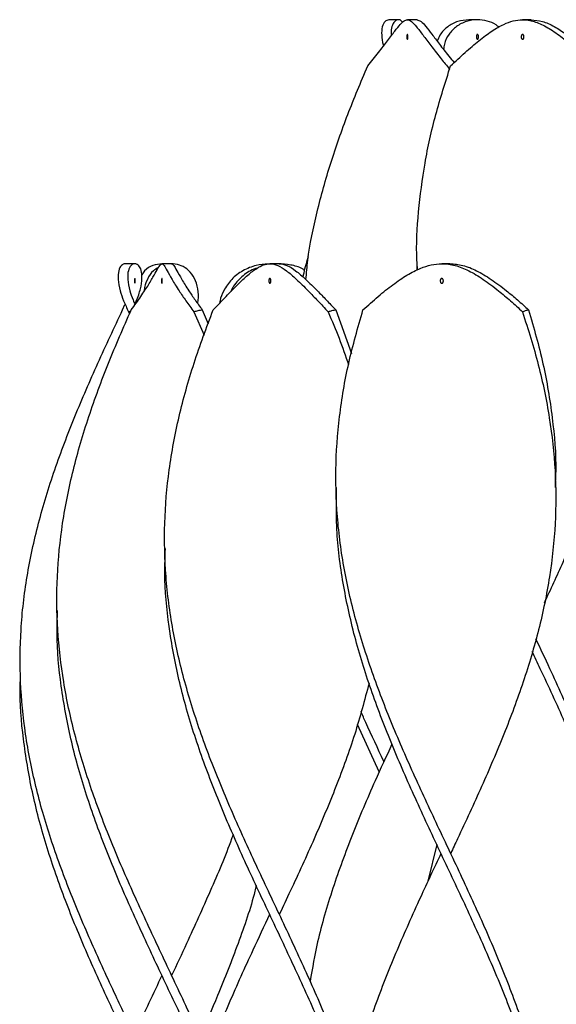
# Model space of a CAD drawing. Header units: millimetres. Extents: x 1128 to 3106, y 573 to 3385.
# Tile 22 of 44: x 1128 to 1238, y 2576 to 2778. Entities that reach past the tile are written whole.
import ezdxf

# ---------------------------------------------------------------- set-up
doc = ezdxf.new("R2010")
doc.units = ezdxf.units.MM

msp = doc.modelspace()

# ---------------------------------------------------------------- linework, layer by layer
at = {"color": 7, "linetype": 'Continuous', "lineweight": 25}
for p, q in [((1205.43, 2778.15), (1203.46, 2778.15)), ((1209.25, 2778.15), (1207.28, 2778.15)), ((1221.63, 2778.15), (1219.9, 2778.15)), ((1232.61, 2778.15), (1230.88, 2778.15)), ((1215.7, 2768.3), (1216.04, 2768.38)), ((1215.7, 2768.3), (1215.88, 2767.87)), ((1151.43, 2728.15), (1149.47, 2728.15)), ((1158.97, 2728.15), (1156.98, 2728.15)), ((1180.98, 2728.15), (1179.11, 2728.15)), ((1209.25, 2728.15), (1209.25, 2728.15)), ((1209.3, 2726.99), (1209.27, 2728.11)), ((1215.97, 2728.15), (1214.33, 2728.15)), ((1151.58, 2720.2), (1151.61, 2719.98)), ((1148.93, 2718.69), (1149.41, 2719.82)), ((1150.7, 2718.42), (1150.16, 2718.3)), ((1150.16, 2718.3), (1150.35, 2717.89)), ((1163.53, 2718.3), (1165.63, 2713.51)), ((1165.26, 2718.69), (1166.47, 2715.85)), ((1192.6, 2718.69), (1195.8, 2709.76)), ((1192.65, 2682.3), (1192.65, 2682.3)), ((1237.65, 2682.3), (1237.65, 2682.3)), ((1157.55, 2669.8), (1157.55, 2669.8)), ((1135.48, 2657.3), (1135.48, 2657.3)), ((1127.95, 2644.8), (1127.95, 2644.8)), ((1201.5, 2623.99), (1197.04, 2633.72)), ((1213.29, 2609.13), (1211.5, 2601.61))]:
    msp.add_line(p, q, dxfattribs=at)
at = {"color": 7, "linetype": 'Continuous', "lineweight": 25, "flags": 128}
for points in [[(1149.45, 2719.8), (1149.45, 2719.8), (1149.45, 2719.8)], [(1214.15, 2607.3), (1214.15, 2607.3), (1214.15, 2607.3)], [(1216.15, 2607.3), (1216.15, 2607.3), (1216.15, 2607.3)], [(1179.04, 2594.8), (1179.05, 2594.8), (1179.05, 2594.8)], [(1181.04, 2594.8), (1181.05, 2594.8), (1181.05, 2594.8)], [(1156.98, 2582.3), (1156.98, 2582.3), (1156.98, 2582.3)], [(1158.98, 2582.3), (1158.98, 2582.3), (1158.98, 2582.3)]]:
    msp.add_lwpolyline(points, dxfattribs=at)
at = {"color": 7, "linetype": 'Continuous', "lineweight": 25}
for points, knots in [([(1199.14, 2768.69), (1199.9, 2769.63), (1201.42, 2771.51), (1203.28, 2773.93), (1204.75, 2775.9), (1205.82, 2777.24), (1206.62, 2777.99), (1207.33, 2778.25), (1208.09, 2777.9), (1209.09, 2776.83), (1210.38, 2775.12), (1212.02, 2772.94), (1213.8, 2770.64), (1215.12, 2769.01), (1215.7, 2768.3)], [0, 0, 0, 0, 0.086354, 0.172651, 0.259122, 0.345632, 0.419312, 0.494258, 0.586205, 0.678099, 0.768931, 0.852414, 0.935926, 1, 1, 1, 1]), ([(1203.46, 2778.15), (1203.19, 2778.08), (1202.66, 2777.93), (1202.06, 2776.82), (1201.96, 2775.09), (1202.09, 2773.68), (1202.38, 2772.82), (1202.39, 2772.79)], [0, 0, 0, 0, 0.25478, 0.509412, 0.7611004, 0.9924286, 1, 1, 1, 1]), ([(1206.28, 2777.62), (1206.22, 2777.71), (1206, 2778.09), (1205.39, 2778.23), (1204.63, 2777.93), (1204.1, 2776.85), (1203.87, 2775.79), (1204, 2775), (1204.01, 2774.91)], [0, 0, 0, 0, 0.068539, 0.275404, 0.513001, 0.750686, 0.971669, 1, 1, 1, 1]), ([(1209.25, 2778.15), (1209.51, 2778.08), (1210.05, 2777.95), (1211.01, 2776.87), (1212.24, 2775.27), (1213.81, 2773.19), (1215.37, 2771.17), (1216.48, 2769.81), (1216.85, 2769.36)], [0, 0, 0, 0, 0.191348, 0.382768, 0.560737, 0.736179, 0.911668, 1, 1, 1, 1]), ([(1219.9, 2778.15), (1219.12, 2778.08), (1217.56, 2777.94), (1215.49, 2776.8), (1214.04, 2775.38), (1213.57, 2774.16), (1213.41, 2773.73)], [0, 0, 0, 0, 0.283606, 0.567048, 0.847212, 1, 1, 1, 1]), ([(1225.98, 2776.61), (1225.8, 2776.78), (1225.14, 2777.41), (1223.62, 2777.95), (1221.54, 2778.26), (1219.32, 2777.91), (1217.29, 2776.88), (1215.76, 2775.26), (1214.89, 2773.63), (1214.73, 2772.44), (1214.68, 2772.09)], [0, 0, 0, 0, 0.048992, 0.187324, 0.325702, 0.484637, 0.643631, 0.791453, 0.937176, 1, 1, 1, 1]), ([(1216.13, 2768.69), (1217.13, 2769.63), (1219.13, 2771.51), (1221.97, 2773.93), (1224.6, 2775.9), (1226.92, 2777.24), (1228.98, 2777.99), (1231.02, 2778.25), (1233.22, 2777.9), (1235.67, 2776.83), (1238.26, 2775.12), (1240.98, 2772.94), (1243.55, 2770.64), (1245.26, 2769.01), (1246, 2768.3)], [0, 0, 0, 0, 0.086354, 0.172651, 0.259122, 0.345632, 0.419312, 0.494258, 0.586205, 0.678099, 0.768931, 0.852414, 0.935926, 1, 1, 1, 1]), ([(1232.61, 2778.15), (1233.38, 2778.08), (1234.92, 2777.95), (1237.29, 2776.87), (1239.78, 2775.27), (1242.41, 2773.2), (1244.95, 2770.96), (1246.64, 2769.37), (1247.36, 2768.69)], [0, 0, 0, 0, 0.1833952, 0.366859, 0.5374309, 0.7055805, 0.8737754, 1, 1, 1, 1]), ([(1207.27, 2775.15), (1207.29, 2775.15), (1207.31, 2775.13), (1207.35, 2775.05), (1207.38, 2774.92), (1207.4, 2774.76), (1207.4, 2774.59), (1207.39, 2774.43), (1207.36, 2774.29), (1207.33, 2774.19), (1207.3, 2774.15), (1207.26, 2774.15), (1207.23, 2774.17), (1207.19, 2774.25), (1207.16, 2774.38), (1207.15, 2774.54), (1207.15, 2774.71), (1207.16, 2774.87), (1207.19, 2775.01), (1207.22, 2775.11), (1207.25, 2775.15), (1207.27, 2775.15), (1207.27, 2775.15)], [0, 0, 0, 0, 0.0538097, 0.1076203, 0.1614037, 0.2151131, 0.2687127, 0.3222019, 0.3756503, 0.429186, 0.4829181, 0.5000013, 0.5539144, 0.607832, 0.6616226, 0.7152001, 0.7686534, 0.8221192, 0.8756885, 0.9293763, 0.9831495, 1, 1, 1, 1]), ([(1221.63, 2774.15), (1221.61, 2774.16), (1221.56, 2774.17), (1221.5, 2774.25), (1221.45, 2774.38), (1221.42, 2774.54), (1221.41, 2774.71), (1221.43, 2774.87), (1221.47, 2775.01), (1221.54, 2775.11), (1221.59, 2775.15), (1221.65, 2775.15), (1221.71, 2775.13), (1221.77, 2775.05), (1221.82, 2774.92), (1221.85, 2774.76), (1221.85, 2774.59), (1221.83, 2774.43), (1221.79, 2774.29), (1221.73, 2774.19), (1221.67, 2774.15), (1221.64, 2774.15), (1221.63, 2774.15)], [0, 0, 0, 0, 0.053913, 0.107831, 0.161621, 0.215199, 0.268652, 0.322118, 0.375687, 0.429375, 0.483148, 0.499999, 0.553808, 0.607619, 0.661402, 0.715112, 0.768711, 0.822201, 0.875649, 0.929185, 0.982917, 1, 1, 1, 1]), ([(1230.88, 2775.15), (1230.91, 2775.15), (1230.97, 2775.13), (1231.06, 2775.05), (1231.12, 2774.92), (1231.16, 2774.76), (1231.16, 2774.59), (1231.14, 2774.43), (1231.08, 2774.29), (1231, 2774.19), (1230.93, 2774.15), (1230.86, 2774.15), (1230.78, 2774.17), (1230.7, 2774.25), (1230.63, 2774.38), (1230.6, 2774.54), (1230.59, 2774.71), (1230.62, 2774.87), (1230.68, 2775.01), (1230.76, 2775.11), (1230.83, 2775.15), (1230.87, 2775.15), (1230.88, 2775.15)], [0, 0, 0, 0, 0.0538097, 0.1076203, 0.1614037, 0.2151131, 0.2687127, 0.3222019, 0.3756503, 0.429186, 0.4829181, 0.5000013, 0.5539144, 0.607832, 0.6616226, 0.7152001, 0.7686534, 0.8221192, 0.8756885, 0.9293763, 0.9831495, 1, 1, 1, 1]), ([(1186.49, 2724.91), (1186.6, 2726.23), (1187.01, 2730.86), (1188.7, 2738.81), (1191.45, 2748.77), (1194.96, 2758.73), (1197.75, 2765.37), (1199.14, 2768.69)], [0, 0, 0, 0, 0.090047, 0.317574, 0.545012, 0.772538, 1, 1, 1, 1]), ([(1209.36, 2726.91), (1209.31, 2727.56), (1209.03, 2731.53), (1209.47, 2738.81), (1210.74, 2748.77), (1212.95, 2758.73), (1215.07, 2765.37), (1216.13, 2768.69)], [0, 0, 0, 0, 0.046418, 0.284855, 0.523197, 0.761633, 1, 1, 1, 1]), ([(1185.91, 2725.41), (1186.16, 2726.56), (1186.47, 2727.97), (1186.94, 2729.37), (1187.03, 2729.63)], [0, 0, 0, 0, 0.815176, 1, 1, 1, 1]), ([(1149.47, 2728.15), (1149.2, 2728.08), (1148.66, 2727.94), (1148.06, 2726.81), (1147.92, 2725.04), (1148.3, 2722.86), (1149.08, 2720.57), (1149.8, 2719.06), (1150.16, 2718.3)], [0, 0, 0, 0, 0.1818141, 0.3635225, 0.5462366, 0.7289021, 0.8644248, 1, 1, 1, 1]), ([(1151.41, 2719.82), (1151.61, 2720.26), (1152.24, 2721.64), (1152.78, 2723.65), (1152.98, 2725.7), (1152.71, 2727.14), (1152.13, 2727.97), (1151.4, 2728.26), (1150.63, 2727.9), (1150.04, 2726.82), (1149.89, 2725.04), (1150.28, 2722.92), (1150.87, 2721.11), (1151.33, 2720.12), (1151.47, 2719.81)], [0, 0, 0, 0, 0.0432738, 0.1378681, 0.2327121, 0.327595, 0.4135335, 0.4995004, 0.5995437, 0.6995285, 0.8000773, 0.9005973, 0.9692087, 1, 1, 1, 1]), ([(1150.69, 2718.69), (1151.37, 2719.63), (1152.74, 2721.51), (1154.31, 2723.93), (1155.46, 2725.9), (1156.19, 2727.24), (1156.65, 2727.99), (1157.01, 2728.25), (1157.39, 2727.9), (1157.99, 2726.82), (1158.99, 2725.03), (1160.31, 2722.86), (1161.86, 2720.57), (1162.97, 2719.06), (1163.53, 2718.3)], [0, 0, 0, 0, 0.086356, 0.172655, 0.259128, 0.345641, 0.419944, 0.494267, 0.586216, 0.678112, 0.770517, 0.862897, 0.931435, 1, 1, 1, 1]), ([(1157.07, 2728.15), (1156.42, 2728.07), (1155.11, 2727.92), (1153.61, 2727.07), (1153.03, 2726.17), (1152.85, 2725.88)], [0, 0, 0, 0, 0.405043, 0.80985, 1, 1, 1, 1]), ([(1156.29, 2727.36), (1155.92, 2727.17), (1154.97, 2726.66), (1153.95, 2725), (1153.39, 2723.49), (1153.38, 2722.55), (1153.38, 2722.53)], [0, 0, 0, 0, 0.230516, 0.610809, 0.990993, 1, 1, 1, 1]), ([(1164.31, 2720.01), (1164.37, 2720.38), (1164.57, 2721.7), (1164.32, 2723.65), (1163.49, 2725.71), (1162.18, 2727.14), (1160.58, 2727.99), (1159.45, 2728.1), (1158.88, 2728.15)], [0, 0, 0, 0, 0.075171, 0.266925, 0.459186, 0.651526, 0.825734, 1, 1, 1, 1]), ([(1158.97, 2728.15), (1159.11, 2728.08), (1159.38, 2727.94), (1159.98, 2726.81), (1160.98, 2725.04), (1162.28, 2722.92), (1163.75, 2720.76), (1164.76, 2719.38), (1165.26, 2718.69)], [0, 0, 0, 0, 0.185837, 0.371564, 0.55834, 0.745062, 0.872512, 1, 1, 1, 1]), ([(1167.49, 2718.69), (1168.38, 2719.63), (1170.17, 2721.51), (1172.55, 2723.93), (1174.64, 2725.9), (1176.36, 2727.24), (1177.81, 2727.99), (1179.21, 2728.25), (1180.71, 2727.9), (1182.46, 2726.82), (1184.52, 2725.03), (1186.71, 2722.86), (1188.91, 2720.57), (1190.34, 2719.06), (1191.05, 2718.3)], [0, 0, 0, 0, 0.0863563, 0.1726555, 0.2591277, 0.3456406, 0.4199439, 0.494267, 0.5862164, 0.6781124, 0.7705169, 0.8628968, 0.9314351, 1, 1, 1, 1]), ([(1178.74, 2728.08), (1177.92, 2728.02), (1176.1, 2727.88), (1173.5, 2726.81), (1171.18, 2725.04), (1169.69, 2722.85), (1168.97, 2721.14), (1168.84, 2720.23), (1168.82, 2720.08)], [0, 0, 0, 0, 0.173332, 0.384814, 0.597467, 0.810063, 0.967792, 1, 1, 1, 1]), ([(1176.54, 2727.27), (1176.05, 2727.1), (1174.63, 2726.61), (1172.78, 2725), (1171.51, 2723.47), (1171.16, 2722.52), (1171.15, 2722.48)], [0, 0, 0, 0, 0.202446, 0.593175, 0.983791, 1, 1, 1, 1]), ([(1186.25, 2726.78), (1186.09, 2726.88), (1185.25, 2727.45), (1183.37, 2727.97), (1181.66, 2728.09), (1180.81, 2728.15)], [0, 0, 0, 0, 0.102615, 0.551233, 1, 1, 1, 1]), ([(1180.98, 2728.15), (1181.52, 2728.08), (1182.58, 2727.94), (1184.34, 2726.81), (1186.4, 2725.04), (1188.54, 2722.92), (1190.64, 2720.76), (1191.94, 2719.38), (1192.6, 2718.69)], [0, 0, 0, 0, 0.185837, 0.371564, 0.55834, 0.745062, 0.872512, 1, 1, 1, 1]), ([(1198.18, 2718.69), (1199.22, 2719.63), (1201.3, 2721.51), (1204.34, 2723.93), (1207.22, 2725.9), (1209.82, 2727.24), (1212.16, 2727.99), (1214.5, 2728.25), (1217.02, 2727.9), (1219.81, 2726.82), (1222.79, 2725.03), (1225.68, 2722.86), (1228.4, 2720.57), (1230.05, 2719.06), (1230.87, 2718.3)], [0, 0, 0, 0, 0.086356, 0.172655, 0.259128, 0.345641, 0.419944, 0.494267, 0.586216, 0.678112, 0.770517, 0.862897, 0.931435, 1, 1, 1, 1]), ([(1215.97, 2728.15), (1216.86, 2728.08), (1218.65, 2727.94), (1221.44, 2726.81), (1224.42, 2725.04), (1227.25, 2722.92), (1229.84, 2720.76), (1231.36, 2719.38), (1232.12, 2718.69)], [0, 0, 0, 0, 0.185837, 0.371564, 0.55834, 0.745062, 0.872512, 1, 1, 1, 1]), ([(1151.44, 2724.15), (1151.43, 2724.16), (1151.42, 2724.17), (1151.41, 2724.25), (1151.4, 2724.38), (1151.39, 2724.54), (1151.39, 2724.71), (1151.39, 2724.87), (1151.4, 2725.01), (1151.41, 2725.11), (1151.43, 2725.15), (1151.44, 2725.15), (1151.46, 2725.13), (1151.47, 2725.05), (1151.48, 2724.92), (1151.49, 2724.76), (1151.49, 2724.59), (1151.48, 2724.43), (1151.47, 2724.29), (1151.46, 2724.19), (1151.45, 2724.15), (1151.44, 2724.15), (1151.44, 2724.15)], [0, 0, 0, 0, 0.053913, 0.107831, 0.161621, 0.215199, 0.268652, 0.322118, 0.375687, 0.429375, 0.483148, 0.499999, 0.553808, 0.607619, 0.661402, 0.715112, 0.768711, 0.822201, 0.875649, 0.929185, 0.982917, 1, 1, 1, 1]), ([(1156.98, 2725.15), (1156.99, 2725.15), (1157, 2725.13), (1157.03, 2725.05), (1157.05, 2724.92), (1157.06, 2724.76), (1157.06, 2724.59), (1157.05, 2724.43), (1157.04, 2724.29), (1157.01, 2724.19), (1156.99, 2724.15), (1156.97, 2724.15), (1156.95, 2724.17), (1156.92, 2724.25), (1156.91, 2724.38), (1156.9, 2724.54), (1156.9, 2724.71), (1156.91, 2724.87), (1156.92, 2725.01), (1156.95, 2725.11), (1156.97, 2725.15), (1156.98, 2725.15), (1156.98, 2725.15)], [0, 0, 0, 0, 0.0538097, 0.1076203, 0.1614037, 0.2151131, 0.2687127, 0.3222019, 0.3756503, 0.429186, 0.4829181, 0.5000013, 0.5539144, 0.607832, 0.6616226, 0.7152001, 0.7686534, 0.8221192, 0.8756885, 0.9293763, 0.9831495, 1, 1, 1, 1]), ([(1179.1, 2725.15), (1179.13, 2725.15), (1179.17, 2725.13), (1179.23, 2725.05), (1179.28, 2724.92), (1179.31, 2724.76), (1179.31, 2724.59), (1179.29, 2724.43), (1179.25, 2724.29), (1179.19, 2724.19), (1179.14, 2724.15), (1179.09, 2724.15), (1179.03, 2724.17), (1178.97, 2724.25), (1178.92, 2724.38), (1178.9, 2724.54), (1178.9, 2724.71), (1178.92, 2724.87), (1178.96, 2725.01), (1179.02, 2725.11), (1179.07, 2725.15), (1179.1, 2725.15), (1179.1, 2725.15)], [0, 0, 0, 0, 0.05381, 0.10762, 0.161404, 0.215113, 0.268713, 0.322202, 0.37565, 0.429186, 0.482918, 0.500001, 0.553914, 0.607832, 0.661623, 0.7152, 0.768653, 0.822119, 0.875689, 0.929376, 0.98315, 1, 1, 1, 1]), ([(1214.33, 2725.15), (1214.36, 2725.15), (1214.43, 2725.13), (1214.53, 2725.05), (1214.6, 2724.92), (1214.64, 2724.76), (1214.65, 2724.59), (1214.62, 2724.43), (1214.56, 2724.29), (1214.47, 2724.19), (1214.39, 2724.15), (1214.3, 2724.15), (1214.22, 2724.17), (1214.12, 2724.25), (1214.05, 2724.38), (1214.01, 2724.54), (1214.01, 2724.71), (1214.04, 2724.87), (1214.1, 2725.01), (1214.19, 2725.11), (1214.27, 2725.15), (1214.32, 2725.15), (1214.33, 2725.15)], [0, 0, 0, 0, 0.05381, 0.10762, 0.161404, 0.215113, 0.268713, 0.322202, 0.37565, 0.429186, 0.482918, 0.500001, 0.553914, 0.607832, 0.661623, 0.7152, 0.768653, 0.822119, 0.875689, 0.929376, 0.98315, 1, 1, 1, 1]), ([(1151.45, 2569.8), (1150.14, 2572.59), (1147.13, 2578.94), (1142.56, 2588.87), (1138.02, 2599.58), (1134.1, 2610.29), (1131, 2621.01), (1128.88, 2631.72), (1127.84, 2642.44), (1127.93, 2653.22), (1129.18, 2664.08), (1131.55, 2675), (1134.9, 2685.92), (1139.06, 2696.85), (1143.81, 2707.77), (1147.22, 2715.05), (1148.93, 2718.69)], [0, 0, 0, 0, 0.056059, 0.128028, 0.19998, 0.271938, 0.343914, 0.415872, 0.487824, 0.559793, 0.633168, 0.706529, 0.779889, 0.853265, 0.92664, 1, 1, 1, 1]), ([(1166.44, 2565.96), (1166.24, 2566.45), (1164.54, 2570.51), (1160.92, 2578.15), (1155.88, 2588.87), (1150.89, 2599.58), (1146.27, 2610.29), (1142.23, 2621.01), (1138.98, 2631.72), (1136.69, 2642.44), (1135.45, 2653.22), (1135.37, 2664.08), (1136.46, 2675), (1138.67, 2685.92), (1141.89, 2696.85), (1145.92, 2707.77), (1149.1, 2715.05), (1150.69, 2718.69)], [0, 0, 0, 0, 0.009682, 0.079838, 0.149994, 0.220134, 0.290279, 0.360442, 0.430587, 0.500726, 0.570882, 0.642409, 0.713922, 0.785434, 0.856962, 0.928488, 1, 1, 1, 1]), ([(1195.82, 2559.65), (1194.94, 2562.24), (1192.85, 2568.41), (1188.73, 2578.15), (1183.87, 2588.87), (1178.78, 2599.58), (1173.77, 2610.29), (1169.07, 2621.01), (1164.92, 2631.72), (1161.53, 2642.44), (1159.05, 2653.22), (1157.63, 2664.08), (1157.37, 2675), (1158.29, 2685.92), (1160.36, 2696.85), (1163.4, 2707.77), (1166.13, 2715.05), (1167.49, 2718.69)], [0, 0, 0, 0, 0.048967, 0.11634, 0.183713, 0.25107, 0.318433, 0.385812, 0.453175, 0.520532, 0.587905, 0.656594, 0.72527, 0.793946, 0.862636, 0.931325, 1, 1, 1, 1]), ([(1165.26, 2718.69), (1165.11, 2718.66), (1164.79, 2718.59), (1164.21, 2718.46), (1163.79, 2718.36), (1163.53, 2718.3)], [0, 0, 0, 0, 0.2698894, 0.539779, 1, 1, 1, 1]), ([(1192.6, 2718.69), (1192.46, 2718.66), (1192.18, 2718.59), (1191.66, 2718.46), (1191.29, 2718.36), (1191.05, 2718.3)], [0, 0, 0, 0, 0.269889, 0.539779, 1, 1, 1, 1]), ([(1191.05, 2718.3), (1192.57, 2714.68), (1194.08, 2711.05), (1195.2, 2707.43), (1195.21, 2707.42)], [0, 0, 0, 0, 0.998024, 1, 1, 1, 1]), ([(1237.6, 2533.67), (1237.62, 2534.21), (1237.83, 2538.32), (1237.13, 2546.01), (1235.45, 2556.72), (1232.64, 2567.44), (1228.99, 2578.15), (1224.63, 2588.87), (1219.8, 2599.58), (1214.74, 2610.29), (1209.69, 2621.01), (1204.93, 2631.72), (1200.67, 2642.44), (1197.12, 2653.22), (1194.46, 2664.08), (1192.87, 2675), (1192.44, 2685.92), (1193.21, 2696.85), (1195.05, 2707.77), (1197.14, 2715.05), (1198.18, 2718.69)], [0, 0, 0, 0, 0.008776, 0.066695, 0.124599, 0.182499, 0.240413, 0.298326, 0.356226, 0.41413, 0.472049, 0.529953, 0.587853, 0.645766, 0.704811, 0.763844, 0.822877, 0.881923, 0.940967, 1, 1, 1, 1]), ([(1230.87, 2718.3), (1232.01, 2714.68), (1234.3, 2707.44), (1236.53, 2696.58), (1237.72, 2685.72), (1237.73, 2674.87), (1236.58, 2664.01), (1234.33, 2653.2), (1231.13, 2642.44), (1227.13, 2631.72), (1222.54, 2621.01), (1218.77, 2612.87), (1216.62, 2608.3), (1216.15, 2607.3)], [0, 0, 0, 0, 0.097813, 0.195642, 0.293482, 0.391299, 0.489113, 0.586948, 0.683489, 0.780007, 0.876532, 0.973082, 1, 1, 1, 1]), ([(1232.12, 2718.69), (1232, 2718.66), (1231.78, 2718.59), (1231.36, 2718.46), (1231.06, 2718.36), (1230.87, 2718.3)], [0, 0, 0, 0, 0.269889, 0.539779, 1, 1, 1, 1]), ([(1232.12, 2718.69), (1233.18, 2715.01), (1235.29, 2707.65), (1237.07, 2696.6), (1237.84, 2688.15), (1237.58, 2683.39), (1237.53, 2682.31)], [0, 0, 0, 0, 0.303646, 0.607338, 0.91106, 1, 1, 1, 1]), ([(1216.15, 2457.3), (1216.37, 2457.77), (1218.25, 2461.76), (1221.75, 2469.25), (1226.35, 2479.8), (1230.4, 2490.35), (1233.75, 2500.99), (1236.19, 2511.72), (1237.58, 2522.54), (1237.82, 2533.37), (1236.9, 2544.19), (1234.86, 2555.01), (1231.82, 2565.83), (1227.93, 2576.65), (1223.38, 2587.47), (1218.42, 2598.29), (1213.28, 2609.12), (1208.24, 2619.94), (1203.56, 2630.76), (1199.46, 2641.58), (1196.15, 2652.45), (1193.85, 2663.38), (1192.62, 2673.35), (1192.73, 2679.66), (1192.77, 2682.3)], [0, 0, 0, 0, 0.0062316, 0.0531137, 0.0999911, 0.1468822, 0.1937675, 0.241856, 0.2899504, 0.338054, 0.3861459, 0.4342348, 0.4823329, 0.5304342, 0.578524, 0.6266143, 0.6747164, 0.7228135, 0.7709022, 0.8189947, 0.8670985, 0.9159104, 0.9647172, 1, 1, 1, 1]), ([(1195.22, 2557.2), (1194.2, 2560.08), (1191.89, 2566.56), (1187.52, 2576.65), (1182.52, 2587.47), (1177.38, 2598.29), (1172.38, 2609.12), (1167.77, 2619.94), (1163.79, 2630.76), (1160.63, 2641.58), (1158.51, 2652.45), (1157.46, 2661.86), (1157.63, 2667.66), (1157.69, 2669.8)], [0, 0, 0, 0, 0.076623, 0.17274, 0.268833, 0.364927, 0.461045, 0.557152, 0.653243, 0.749342, 0.845463, 0.942999, 1, 1, 1, 1]), ([(1240.79, 2670.91), (1240.24, 2669.59), (1238.53, 2665.49), (1236.59, 2661.38), (1235.28, 2658.6)], [0, 0, 0, 0, 0.321519, 1, 1, 1, 1]), ([(1165.62, 2563.56), (1165.3, 2564.32), (1163.43, 2568.68), (1159.63, 2576.65), (1154.53, 2587.47), (1149.56, 2598.29), (1145.04, 2609.12), (1141.18, 2619.94), (1138.16, 2630.76), (1136.22, 2641.58), (1135.34, 2650.35), (1135.55, 2655.51), (1135.62, 2657.07)], [0, 0, 0, 0, 0.024231, 0.139977, 0.255695, 0.371414, 0.487162, 0.602897, 0.718613, 0.834337, 0.950089, 1, 1, 1, 1]), ([(1250.32, 2608.58), (1250.07, 2609.64), (1248.95, 2614.43), (1245.94, 2622.95), (1241.51, 2634.08), (1237.26, 2643.53), (1234.57, 2649.24), (1233.61, 2651.29)], [0, 0, 0, 0, 0.074211, 0.336435, 0.598704, 0.856274, 1, 1, 1, 1]), ([(1250.04, 2605.32), (1249.47, 2607.46), (1247.92, 2613.34), (1244.33, 2622.95), (1239.65, 2634.08), (1235.69, 2642.67), (1233.4, 2647.52), (1232.84, 2648.7)], [0, 0, 0, 0, 0.1482389, 0.4064185, 0.6646423, 0.9182391, 1, 1, 1, 1]), ([(1150.36, 2567.89), (1148.98, 2570.81), (1145.9, 2577.34), (1141.3, 2587.47), (1136.86, 2598.29), (1133.13, 2609.12), (1130.25, 2619.94), (1128.5, 2630.76), (1127.77, 2638.82), (1128, 2643.27), (1128.04, 2644.12)], [0, 0, 0, 0, 0.114958, 0.256892, 0.398827, 0.540796, 0.682752, 0.824682, 0.966623, 1, 1, 1, 1]), ([(1199.42, 2642.17), (1198.5, 2638.69), (1196.63, 2631.64), (1192.73, 2621.01), (1188.24, 2610.29), (1184.23, 2601.56), (1181.79, 2596.4), (1181.04, 2594.81)], [0, 0, 0, 0, 0.2206415, 0.4468257, 0.6730664, 0.8992506, 1, 1, 1, 1]), ([(1202.48, 2626.14), (1201.21, 2628.81), (1199.59, 2632.22), (1198.1, 2635.62), (1197.78, 2636.36)], [0, 0, 0, 0, 0.783857, 1, 1, 1, 1]), ([(1204.11, 2629.69), (1202.95, 2627.18), (1200.08, 2621), (1195.9, 2611.15), (1191.9, 2600.15), (1188.92, 2590.13), (1187.81, 2583.78), (1187.34, 2581.1)], [0, 0, 0, 0, 0.155231, 0.381595, 0.607923, 0.834254, 1, 1, 1, 1]), ([(1171.57, 2611.19), (1171.47, 2610.89), (1170.13, 2607.02), (1166.9, 2599.58), (1162.73, 2590.25), (1160, 2584.49), (1158.97, 2582.31)], [0, 0, 0, 0, 0.031153, 0.402068, 0.772953, 1, 1, 1, 1]), ([(1214.16, 2607.3), (1212.74, 2604.3), (1209.63, 2597.69), (1205.07, 2587.47), (1200.75, 2576.65), (1197.17, 2565.83), (1194.51, 2555.01), (1192.91, 2544.19), (1192.44, 2533.37), (1193.13, 2522.54), (1194.95, 2511.72), (1197.78, 2501.01), (1201.43, 2490.42), (1205.69, 2479.93), (1210.42, 2469.45), (1215.36, 2458.97), (1220.33, 2448.49), (1223.39, 2441.5), (1224.92, 2438)], [0, 0, 0, 0, 0.053213, 0.117125, 0.181037, 0.244964, 0.308887, 0.372797, 0.436712, 0.500642, 0.56456, 0.62847, 0.690393, 0.752323, 0.814235, 0.876156, 0.938088, 1, 1, 1, 1]), ([(1176.3, 2600.71), (1176.21, 2600.33), (1175.29, 2596.38), (1172.63, 2588.87), (1168.83, 2578.94), (1165.98, 2572.59), (1164.74, 2569.81)], [0, 0, 0, 0, 0.036593, 0.383316, 0.730118, 1, 1, 1, 1]), ([(1179.05, 2594.8), (1177.9, 2592.36), (1175.05, 2586.31), (1170.69, 2576.65), (1166.27, 2565.83), (1162.57, 2555.01), (1159.75, 2544.19), (1157.98, 2533.37), (1157.33, 2522.54), (1157.85, 2511.72), (1159.48, 2501.01), (1162.11, 2490.42), (1165.57, 2479.93), (1169.73, 2469.45), (1174.38, 2458.97), (1179.31, 2448.49), (1182.59, 2441.5), (1184.23, 2438)], [0, 0, 0, 0, 0.0467422, 0.115749, 0.1847724, 0.253791, 0.3227965, 0.3918062, 0.4608329, 0.5298462, 0.5988511, 0.6657112, 0.7325781, 0.7994255, 0.866283, 0.933152, 1, 1, 1, 1]), ([(1156.98, 2582.3), (1156.09, 2580.42), (1153.5, 2574.93), (1149.35, 2565.83), (1144.85, 2555.01), (1141.02, 2544.19), (1138.06, 2533.37), (1136.11, 2522.54), (1135.29, 2511.72), (1135.62, 2501.01), (1137.05, 2490.42), (1139.47, 2479.93), (1142.78, 2469.45), (1146.81, 2458.97), (1151.38, 2448.49), (1154.66, 2441.5), (1156.29, 2438)], [0, 0, 0, 0, 0.039156, 0.114158, 0.189155, 0.264138, 0.339125, 0.414131, 0.489122, 0.564104, 0.636755, 0.709414, 0.782052, 0.854701, 0.927362, 1, 1, 1, 1])]:
    msp.add_open_spline(points, degree=3, knots=knots, dxfattribs=at)

doc.saveas('drawing.dxf')
